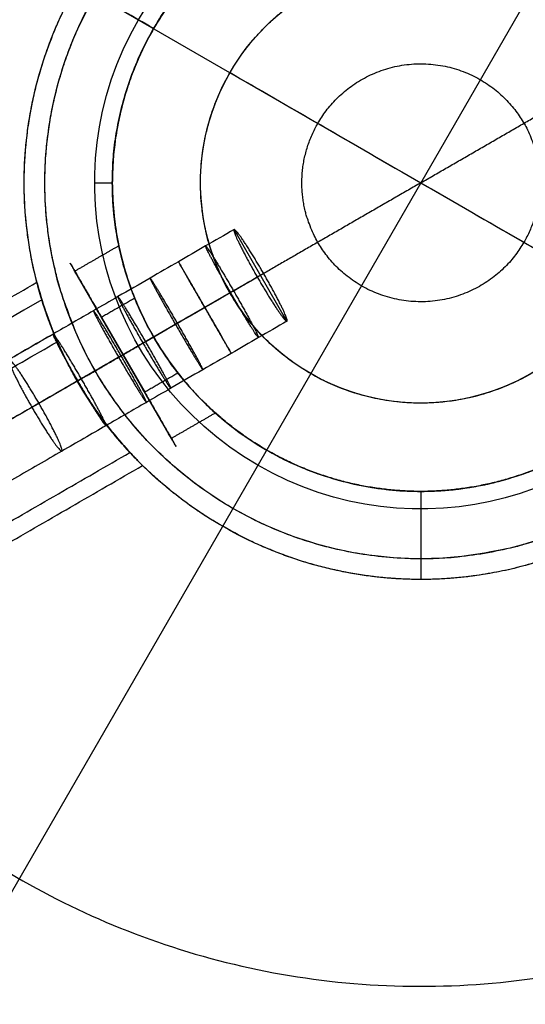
# Model space of a CAD drawing. Header units: millimetres. Extents: x -295 to 297, y -223 to 334.
# Tile 8 of 26: x -23 to 6, y -47 to 9. Entities that reach past the tile are written whole.
import ezdxf

# ---------------------------------------------------------------- set-up
doc = ezdxf.new("R2010")
doc.units = ezdxf.units.MM
doc.layers.add('Default', color=7, linetype='Continuous', true_color=0x000000)

msp = doc.modelspace()

# ---------------------------------------------------------------- linework, layer by layer
at = {"layer": 'Default'}
for p, q in [((68.75, 119.078), (-68.75, -119.078)), ((-119.078, 68.75), (119.078, -68.75)), ((-18.498, 0.003, -217.497), (-17.5, 0.003, -217.497)), ((-7.593, -7.848, -187.5), (-10.593, -2.652, -187.5)), ((-14.149, -14.498, -189.952), (-19.626, -5.013, -185.048)), ((-8.914, -5.146, -190.493), (-9.273, -5.354, -184.507)), ((-10.824, -6.247, -252.497), (-16.02, -9.247, -252.497)), ((-18.113, -7.632, -192.976), (-15.662, -11.879, -182.024)), ((0.002, -17.5, -217.497), (0.002, -18.497, -217.497))]:
    msp.add_line(p, q, dxfattribs=at)
at = {"layer": 'Default', "extrusion": (-2.12988e-14, 1.22968e-14, -1)}
msp.add_arc((0, 0, 25), 135.5, 30, 210, dxfattribs=at)
at = {"layer": 'Default', "extrusion": (-2.1879e-14, 1.26319e-14, -1)}
msp.add_arc((0, 0, 25), 126, 30, 210, dxfattribs=at)
at = {"layer": 'Default', "extrusion": (0, 0, -1)}
for centre, radius, start, end in [((0, 0, 26), 125, 30, 210), ((0, 0, 27), 125, 30, 210), ((0, 0, 29.954), 122.521, 30, 210), ((0, 0, 27), 125, 210, 30), ((0, 0, 26), 125, 210, 30), ((0, 0, 29.954), 122.521, 210, 30), ((-0.002, 0.003, 252.497), 18.5, 30, 210), ((-0.002, 0.003, 217.497), 18.5, 30, 210), ((-0.002, 0.003, 262.497), 12.5, 30, 210), ((-0.002, 0.003, 252.497), 12.5, 30, 210), ((-0.002, 0.003, 217.497), 18.5, 210, 30), ((-0.002, 0.003, 252.497), 18.5, 210, 30), ((-0.002, 0.003, 262.497), 12.5, 210, 30)]:
    msp.add_arc(centre, radius, start, end, dxfattribs=at)
at = {"layer": 'Default'}
for start, end in [(330, 150), (150, 330)]:
    msp.add_arc((0, 0, -30.987), 116.662, start, end, dxfattribs=at)
at = {"layer": 'Default', "extrusion": (2.12988e-14, -1.22968e-14, -1)}
msp.add_arc((0, 0, 25), 135.5, 210, 30, dxfattribs=at)
at = {"layer": 'Default', "extrusion": (2.1879e-14, -1.26319e-14, -1)}
msp.add_arc((0, 0, 25), 126, 210, 30, dxfattribs=at)
at = {"layer": 'Default', "extrusion": (-0.5, -0.866025, -1.17961e-15)}
msp.add_arc((-137.5, -149.164), 120, 360, 80, dxfattribs=at)
at = {"layer": 'Default', "extrusion": (-0.5, -0.866025, 5.42839e-15)}
msp.add_arc((0, -244.966, -0.003), 21.531, 234.5107, 270, dxfattribs=at)
at = {"layer": 'Default', "extrusion": (-0.5, -0.866025, 6.10623e-16)}
msp.add_arc((0, -244.966, -0.003), 21.531, 270, 305.4893, dxfattribs=at)
at = {"layer": 'Default'}
for points, weights, knots in [([(119.078, -68.75), (50.328, -187.828), (-68.75, -119.078), (-187.828, -50.328), (-119.078, 68.75), (-50.328, 187.828), (68.75, 119.078), (187.828, 50.328), (119.078, -68.75)], [1, 0.707106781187, 1, 0.707106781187, 1, 0.707106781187, 1, 0.707106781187, 1], [0, 0, 0, 215.984495, 215.984495, 431.96899, 431.96899, 647.953485, 647.953485, 863.93798, 863.93798, 863.93798]), ([(119.078, -68.75, -11.5), (50.328, -187.828, -11.5), (-68.75, -119.078, -11.5), (-187.828, -50.328, -11.5), (-119.078, 68.75, -11.5), (-50.328, 187.828, -11.5), (68.75, 119.078, -11.5), (187.828, 50.328, -11.5), (119.078, -68.75, -11.5)], [1, 0.707106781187, 1, 0.707106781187, 1, 0.707106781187, 1, 0.707106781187, 1], [0, 0, 0, 215.984495, 215.984495, 431.96899, 431.96899, 647.953485, 647.953485, 863.93798, 863.93798, 863.93798]), ([(-119.078, 68.75, -23), (-50.328, 187.828, -23), (68.75, 119.078, -23), (187.828, 50.328, -23), (119.078, -68.75, -23)], [1, 0.707106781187, 1, 0.707106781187, 1], [431.96899, 431.96899, 431.96899, 647.953485, 647.953485, 863.93798, 863.93798, 863.93798]), ([(-118.571, 68.457, -24.414), (0, 273.828, -24.414), (118.571, 68.457, -24.414), (158.095, 0, -24.414), (118.571, -68.457, -24.414)], [0.839399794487, 0.419699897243, 0.839399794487, 0.62954988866, 0.629549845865], [0, 0, 0, 0.6472492, 0.6472492, 0.9708737, 0.9708737, 0.9708737]), ([(-108.507, 62.646, -25.293), (0, 250.586, -25.293), (108.507, 62.646, -25.293), (144.676, 0, -25.293), (108.507, -62.646, -25.293)], [0.839399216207, 0.419699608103, 0.839399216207, 0.62954945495, 0.629549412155], [0, 0, 0, 0.6472492, 0.6472492, 0.9708737, 0.9708737, 0.9708737]), ([(108.253, -62.5, -26.5), (216.506, 125, -26.5), (0, 125, -26.5), (-72.169, 125, -26.5), (-108.253, 62.5, -26.5)], [1, 0.5, 1, 0.750000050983, 0.75], [0, 0, 0, 0.6472492, 0.6472492, 0.9708737, 0.9708737, 0.9708737]), ([(-107.645, 62.149, -28.928), (0, 248.596, -28.928), (107.645, 62.149, -28.928), (143.527, 0, -28.928), (107.645, -62.149, -28.928)], [0.871572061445, 0.435786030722, 0.871572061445, 0.653679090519, 0.653679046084], [0, 0, 0, 0.6472492, 0.6472492, 0.9708737, 0.9708737, 0.9708737]), ([(-103.569, 59.796, -30.471), (-69.046, 119.592, -30.471), (0, 119.592, -30.471), (207.139, 119.592, -30.471), (103.569, -59.796, -30.471)], [0.75, 0.75, 1, 0.5, 1], [0.0291262, 0.0291262, 0.0291262, 0.3527508, 0.3527508, 1, 1, 1]), ([(119.078, -68.75, -23), (50.328, -187.828, -23), (-68.75, -119.078, -23), (-187.828, -50.328, -23), (-119.078, 68.75, -23)], [1, 0.707106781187, 1, 0.707106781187, 1], [0, 0, 0, 215.984495, 215.984495, 431.96899, 431.96899, 431.96899]), ([(118.571, -68.457, -24.414), (79.047, -136.914, -24.414), (0, -136.914, -24.414), (-237.142, -136.914, -24.414), (-118.571, 68.457, -24.414)], [0.629549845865, 0.629549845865, 0.839399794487, 0.419699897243, 0.839399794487], [0.0291262, 0.0291262, 0.0291262, 0.3527508, 0.3527508, 1, 1, 1]), ([(108.507, -62.646, -25.293), (72.338, -125.293, -25.293), (0, -125.293, -25.293), (-217.014, -125.293, -25.293), (-108.507, 62.646, -25.293)], [0.629549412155, 0.629549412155, 0.839399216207, 0.419699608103, 0.839399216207], [0.0291262, 0.0291262, 0.0291262, 0.3527508, 0.3527508, 1, 1, 1]), ([(-108.253, 62.5, -26.5), (-144.338, 0, -26.5), (-108.253, -62.5, -26.5), (0, -250, -26.5), (108.253, -62.5, -26.5)], [0.75, 0.750000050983, 1, 0.5, 1], [0.0291263, 0.0291263, 0.0291263, 0.3527508, 0.3527508, 1, 1, 1]), ([(107.645, -62.149, -28.928), (71.764, -124.298, -28.928), (0, -124.298, -28.928), (-215.291, -124.298, -28.928), (-107.645, 62.149, -28.928)], [0.653679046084, 0.653679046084, 0.871572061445, 0.435786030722, 0.871572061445], [0.0291262, 0.0291262, 0.0291262, 0.3527508, 0.3527508, 1, 1, 1]), ([(103.569, -59.796, -30.471), (0, -239.183, -30.471), (-103.569, -59.796, -30.471), (-138.092, 0, -30.471), (-103.569, 59.796, -30.471)], [1, 0.5, 1, 0.75, 0.75], [0, 0, 0, 0.6472492, 0.6472492, 0.9708738, 0.9708738, 0.9708738]), ([(39.469, -22.787, -72.03), (78.938, 45.575, -72.03), (0, 45.575, -72.03), (-26.313, 45.575, -72.03), (-39.469, 22.787, -72.03)], [0.871572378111, 0.435786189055, 0.871572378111, 0.653679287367, 0.653679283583], [0, 0, 0, 0.6472492, 0.6472492, 0.9708738, 0.9708738, 0.9708738]), ([(-39.469, 22.787, -72.03), (-52.625, 0, -72.03), (-39.469, -22.787, -72.03), (0, -91.149, -72.03), (39.469, -22.787, -72.03)], [0.653679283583, 0.653679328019, 0.871572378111, 0.435786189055, 0.871572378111], [0.0291263, 0.0291263, 0.0291263, 0.3527508, 0.3527508, 1, 1, 1]), ([(-18.469, 10.667, -218.668), (-12.312, 21.331, -218.668), (0.002, 21.331, -218.668), (36.943, 21.331, -218.668), (18.472, -10.662, -218.668)], [0.62627977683, 0.626279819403, 0.835039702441, 0.41751985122, 0.835039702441], [0.0291263, 0.0291263, 0.0291263, 0.3527508, 0.3527508, 1, 1, 1]), ([(-18.469, 10.667, -251.325), (0.002, 42.66, -251.325), (18.472, 10.667, -251.325), (24.629, 0.003, -251.325), (18.472, -10.662, -251.325)], [0.835039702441, 0.41751985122, 0.835039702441, 0.626279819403, 0.62627977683], [0, 0, 0, 0.6472492, 0.6472492, 0.9708737, 0.9708737, 0.9708737]), ([(-17.5, 0, -217.497), (-17.5, 17.5, -217.497), (0, 17.5, -217.497), (17.5, 17.5, -217.497), (17.5, 0, -217.497), (17.5, -17.5, -217.497), (0, -17.5, -217.497), (-17.5, -17.5, -217.497), (-17.5, 0, -217.497)], [1, 0.707106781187, 1, 0.707106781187, 1, 0.707106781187, 1, 0.707106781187, 1], [0, 0, 0, 27.488936, 27.488936, 54.977873, 54.977873, 82.466809, 82.466809, 109.955746, 109.955746, 109.955746]), ([(15.155, -8.75, -149.164), (17.5, -4.689, -149.164), (17.5, 0, -149.164), (17.5, 17.5, -149.164), (0, 17.5, -149.164), (-10.104, 17.5, -149.164), (-15.155, 8.75, -149.164)], [0.868347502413, 0.900099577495, 1, 0.707106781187, 1, 0.807007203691, 0.868347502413], [-64.353837, -64.353837, -64.353837, -54.977873, -54.977873, -27.488936, -27.488936, -9.375964, -9.375964, -9.375964]), ([(4.31, 16.961, -183.331), (17.5, 13.609, -183.331), (17.5, 0, -183.331), (17.5, -2.414, -183.331), (16.846, -4.739, -183.331)], [0.918057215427, 0.756360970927, 1, 0.945940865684, 0.911837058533], [32.111595, 32.111595, 32.111595, 54.977873, 54.977873, 60.05149, 60.05149, 60.05149]), ([(-10.824, 6.253, -257.497), (-7.215, 12.503, -257.497), (0.002, 12.503, -257.497), (21.652, 12.503, -257.497), (10.827, -6.247, -257.497)], [0.75, 0.750000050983, 1, 0.5, 1], [0.0291263, 0.0291263, 0.0291263, 0.3527508, 0.3527508, 1, 1, 1]), ([(18.472, -10.662, -251.325), (12.316, -21.326, -251.325), (0.002, -21.326, -251.325), (-36.94, -21.326, -251.325), (-18.469, 10.667, -251.325)], [0.62627977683, 0.62627977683, 0.835039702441, 0.41751985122, 0.835039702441], [0.0291262, 0.0291262, 0.0291262, 0.3527508, 0.3527508, 1, 1, 1]), ([(18.472, -10.662, -218.668), (0.002, -42.654, -218.668), (-18.469, -10.662, -218.668), (-24.626, 0.003, -218.668), (-18.469, 10.667, -218.668)], [0.835039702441, 0.41751985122, 0.835039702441, 0.62627977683, 0.62627977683], [0, 0, 0, 0.6472492, 0.6472492, 0.9708738, 0.9708738, 0.9708738]), ([(-3.158, -22.274, -221.497), (-7.474, -21.662, -221.497), (-11.248, -19.483, -221.497), (-28.165, -9.716, -221.497), (-20.871, 8.405, -221.497)], [0.889115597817, 0.925719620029, 1, 0.735506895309, 0.9487073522], [97.065467, 97.065467, 97.065467, 106.028752, 106.028752, 137.944677, 137.944677, 137.944677]), ([(-3.158, -22.274, -248.497), (-7.474, -21.662, -248.497), (-11.248, -19.483, -248.497), (-28.165, -9.716, -248.497), (-20.871, 8.405, -248.497)], [0.889115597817, 0.925719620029, 1, 0.735506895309, 0.9487073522], [97.065467, 97.065467, 97.065467, 106.028752, 106.028752, 137.944677, 137.944677, 137.944677]), ([(-5.843, 3.377, -265.412), (0.002, 13.501, -265.412), (5.847, 3.377, -265.412), (7.795, 0.003, -265.412), (5.847, -3.372, -265.412)], [0.974729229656, 0.487364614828, 0.974729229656, 0.731046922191, 0.731046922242], [0, 0, 0, 0.6472492, 0.6472492, 0.9708738, 0.9708738, 0.9708738]), ([(10.827, -6.247, -252.497), (4.577, -17.073, -252.497), (-6.248, -10.823, -252.497), (-17.074, -4.573, -252.497), (-10.824, 6.253, -252.497)], [1, 0.707106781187, 1, 0.707106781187, 1], [3.141593, 3.141593, 3.141593, 4.712389, 4.712389, 6.283185, 6.283185, 6.283185]), ([(10.827, -6.247, -257.497), (0.002, -24.997, -257.497), (-10.824, -6.247, -257.497), (-14.432, 0.003, -257.497), (-10.824, 6.253, -257.497)], [1, 0.5, 1, 0.750000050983, 0.75], [0, 0, 0, 0.6472492, 0.6472492, 0.9708737, 0.9708737, 0.9708737]), ([(5.847, -3.372, -265.412), (0.002, -13.496, -265.412), (-5.843, -3.372, -265.412), (-7.792, 0.003, -265.412), (-5.843, 3.377, -265.412)], [0.974729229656, 0.487364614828, 0.974729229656, 0.731046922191, 0.731046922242], [0, 0, 0, 0.6472492, 0.6472492, 0.9708738, 0.9708738, 0.9708738]), ([(-17.5, 0, -149.164), (-17.5, -17.5, -149.164), (0, -17.5, -149.164), (10.104, -17.5, -149.164), (15.155, -8.75, -149.164)], [1, 0.707106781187, 1, 0.807007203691, 0.868347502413], [-109.955746, -109.955746, -109.955746, -82.466809, -82.466809, -64.353837, -64.353837, -64.353837]), ([(-9.273, -5.354, -184.507), (-10.773, -2.756, -184.507), (-10.593, -2.652, -187.5), (-10.414, -2.548, -190.493), (-8.914, -5.146, -190.493), (-7.414, -7.744, -190.493), (-7.593, -7.848, -187.5), (-7.773, -7.952, -184.507), (-9.273, -5.354, -184.507)], [1, 0.707106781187, 1, 0.707106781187, 1, 0.707106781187, 1, 0.707106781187, 1], [-18.849556, -18.849556, -18.849556, -14.137167, -14.137167, -9.424778, -9.424778, -4.712389, -4.712389, 0, 0, 0]), ([(-10.788, -6.228, -184.596), (-9.288, -8.826, -184.596), (-9.205, -8.779, -187.594), (-9.123, -8.731, -190.593), (-10.623, -6.133, -190.593), (-12.123, -3.535, -190.593), (-12.205, -3.583, -187.594), (-12.288, -3.63, -184.596), (-10.788, -6.228, -184.596)], [1, 0.707106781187, 1, 0.707106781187, 1, 0.707106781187, 1, 0.707106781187, 1], [0, 0, 0, 4.712389, 4.712389, 9.424778, 9.424778, 14.137167, 14.137167, 18.849556, 18.849556, 18.849556]), ([(-15.662, -11.879, -182.024), (-18.4, -7.136, -179.572), (-19.626, -5.013, -185.048), (-20.852, -2.889, -190.524), (-18.113, -7.632, -192.976), (-15.375, -12.374, -195.428), (-14.149, -14.498, -189.952), (-12.923, -16.621, -184.476), (-15.662, -11.879, -182.024)], [1, 0.707106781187, 1, 0.707106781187, 1, 0.707106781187, 1, 0.707106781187, 1], [0, 0, 0, 9.424778, 9.424778, 18.849556, 18.849556, 28.274334, 28.274334, 37.699112, 37.699112, 37.699112]), ([(-12.249, -7.072, -184.62), (-10.749, -9.67, -184.62), (-10.753, -9.672, -187.62), (-10.756, -9.674, -190.62), (-12.256, -7.076, -190.62), (-13.756, -4.478, -190.62), (-13.753, -4.476, -187.62), (-13.749, -4.474, -184.62), (-12.249, -7.072, -184.62)], [1, 0.707106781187, 1, 0.707106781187, 1, 0.707106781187, 1, 0.707106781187, 1], [0, 0, 0, 4.712389, 4.712389, 9.424778, 9.424778, 14.137167, 14.137167, 18.849556, 18.849556, 18.849556]), ([(-13.802, -7.968, -184.597), (-12.302, -10.566, -184.597), (-12.359, -10.599, -187.596), (-12.416, -10.632, -190.596), (-13.916, -8.034, -190.596), (-15.416, -5.436, -190.596), (-15.359, -5.403, -187.596), (-15.302, -5.37, -184.597), (-13.802, -7.968, -184.597)], [1, 0.707106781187, 1, 0.707106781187, 1, 0.707106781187, 1, 0.707106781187, 1], [0, 0, 0, 4.712389, 4.712389, 9.424778, 9.424778, 14.137167, 14.137167, 18.849556, 18.849556, 18.849556]), ([(-15.608, -9.011, -184.541), (-14.108, -11.609, -184.541), (-14.183, -11.653, -187.54), (-14.258, -11.696, -190.539), (-15.758, -9.098, -190.539), (-17.258, -6.5, -190.539), (-17.183, -6.456, -187.54), (-17.108, -6.413, -184.541), (-15.608, -9.011, -184.541)], [1, 0.707106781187, 1, 0.707106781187, 1, 0.707106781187, 1, 0.707106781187, 1], [0, 0, 0, 4.712389, 4.712389, 9.424778, 9.424778, 14.137167, 14.137167, 18.849556, 18.849556, 18.849556]), ([(-16.998, -9.814, -184.496), (-15.498, -12.412, -184.496), (-15.569, -12.453, -187.494), (-15.64, -12.494, -190.493), (-17.14, -9.896, -190.493), (-18.64, -7.298, -190.493), (-18.569, -7.257, -187.494), (-18.498, -7.216, -184.496), (-16.998, -9.814, -184.496)], [1, 0.707106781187, 1, 0.707106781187, 1, 0.707106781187, 1, 0.707106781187, 1], [0, 0, 0, 4.712389, 4.712389, 9.424778, 9.424778, 14.137167, 14.137167, 18.849556, 18.849556, 18.849556]), ([(-19.254, -11.116, -184.412), (-17.754, -13.714, -184.412), (-17.86, -13.776, -187.409), (-17.967, -13.837, -190.406), (-19.467, -11.239, -190.406), (-20.967, -8.641, -190.406), (-20.86, -8.58, -187.409), (-20.754, -8.518, -184.412), (-19.254, -11.116, -184.412)], [1, 0.707106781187, 1, 0.707106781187, 1, 0.707106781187, 1, 0.707106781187, 1], [0, 0, 0, 4.712389, 4.712389, 9.424778, 9.424778, 14.137167, 14.137167, 18.849556, 18.849556, 18.849556]), ([(-21.662, -12.506, -184.251), (-20.162, -15.105, -184.251), (-20.361, -15.219, -187.243), (-20.56, -15.334, -190.234), (-22.06, -12.736, -190.234), (-23.56, -10.138, -190.234), (-23.361, -10.023, -187.243), (-23.162, -9.908, -184.251), (-21.662, -12.506, -184.251)], [1, 0.707106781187, 1, 0.707106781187, 1, 0.707106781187, 1, 0.707106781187, 1], [0, 0, 0, 4.712389, 4.712389, 9.424778, 9.424778, 14.137167, 14.137167, 18.849556, 18.849556, 18.849556]), ([(12.534, -12.213, -183.331), (7.382, -17.5, -183.331), (0, -17.5, -183.331), (-7.376, -17.5, -183.331), (-12.527, -12.22, -183.331)], [0.853589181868, 0.851263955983, 1, 0.851360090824, 0.853586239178], [68.50747, 68.50747, 68.50747, 82.466809, 82.466809, 96.417125, 96.417125, 96.417125]), ([(15.779, -16.038, -234.997), (3.576, -28.042, -234.997), (-11.248, -19.483, -234.997), (-13.735, -18.048, -234.997), (-15.781, -16.034, -234.997)], [0.912826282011, 0.760385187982, 1, 0.949803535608, 0.916812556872], [77.114848, 77.114848, 77.114848, 106.028752, 106.028752, 112.085872, 112.085872, 112.085872])]:
    msp.add_rational_spline(points, weights, degree=2, knots=knots, dxfattribs=at)
for points, weights in [([(-17.5, 0, -183.331), (-17.5, 13.602, -183.331), (-4.319, 16.959, -183.331)], [1, 0.756464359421, 0.917920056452]), ([(-21.779, -5.641, -234.997), (-24.089, 3.276, -234.997), (-19.484, 11.253, -234.997)], [0.853568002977, 0.855016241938, 1]), ([(-20.871, 8.405, -221.497), (-20.278, 9.878, -221.497), (-19.484, 11.253, -221.497)], [0.9487073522, 0.971599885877, 1]), ([(-20.871, 8.405, -248.497), (-20.278, 9.878, -248.497), (-19.484, 11.253, -248.497)], [0.9487073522, 0.971599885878, 1]), ([(-15.155, 8.75, -149.164), (-17.5, 4.689, -149.164), (-17.5, 0, -149.164)], [0.868347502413, 0.900099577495, 1]), ([(0.002, 0.003, -266.497), (5.968, 3.448, -266.497), (10.827, 6.253, -262.497)], [1, 0.950999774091, 0.997011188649]), ([(-16.844, -4.748, -183.331), (-17.5, -2.419, -183.331), (-17.5, 0, -183.331)], [0.911707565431, 0.945838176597, 1]), ([(0.002, 0.003, -266.497), (-5.965, -3.442, -266.497), (-10.824, -6.247, -262.497)], [1, 0.950999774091, 0.997011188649]), ([(-16.499, -15.294, -234.997), (-19.985, -11.533, -234.997), (-21.498, -6.633, -234.997)], [0.905951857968, 0.857526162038, 0.853854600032]), ([(-15.155, -8.75, -149.164), (-15.155, -8.75, -48.472), (-101.032, -58.331, -30.987)], [0.987033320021, 0.756111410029, 0.987033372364]), ([(-19.484, -11.247, -221.497), (-19.484, -11.247, -217.497), (-16.02, -9.247, -217.497)], [0.978305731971, 0.691772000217, 0.978309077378]), ([(19.487, -11.247, -221.497), (14.009, -20.736, -221.497), (3.161, -22.274, -221.497)], [1, 0.832155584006, 0.856679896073]), ([(19.487, -11.247, -248.497), (14.009, -20.736, -248.497), (3.161, -22.274, -248.497)], [1, 0.832155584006, 0.856679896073]), ([(0.002, -18.497, -252.497), (0.002, -22.497, -252.497), (0.002, -22.497, -248.497)], [0.978309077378, 0.691772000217, 0.978305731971]), ([(3.161, -22.274, -221.497), (0.002, -22.723, -221.497), (-3.158, -22.274, -221.497)], [0.856679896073, 0.864097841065, 0.889115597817]), ([(3.161, -22.274, -248.497), (0.002, -22.723, -248.497), (-3.158, -22.274, -248.497)], [0.856679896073, 0.864097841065, 0.889115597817])]:
    msp.add_rational_spline(points, weights, degree=2, dxfattribs=at)
for points, degree in [([(-10.824, 6.253, -252.497), (-10.824, 6.253, -257.497), (-10.824, 6.253, -262.497)], 2), ([(-17.5, 0, -149.164), (-17.5, 0, -183.331), (-17.5, 0, -217.497)], 2), ([(-17.131, -3.573, -185.048), (-18.378, -4.293, -185.048), (-19.626, -5.013, -185.048)], 2), ([(-54.49, -24.526, -235), (-38.134, -15.083, -235), (-21.779, -5.641, -235)], 2), ([(-21.498, -6.633, -235), (-32.328, -12.886, -235), (-43.159, -19.139, -235), (-53.99, -25.392, -235)], 3), ([(-16.23, -6.545, -192.976), (-17.172, -7.088, -192.976), (-18.113, -7.632, -192.976)], 2), ([(-10.824, -6.247, -252.497), (-10.824, -6.247, -257.497), (-10.824, -6.247, -262.497)], 2), ([(-52.99, -27.124, -229.804), (-36.9, -17.835, -229.804), (-20.811, -8.546, -229.804)], 2), ([(-52.99, -27.124, -240.196), (-36.9, -17.835, -240.196), (-20.811, -8.546, -240.196)], 2), ([(-52.74, -27.557, -230.67), (-36.677, -18.283, -230.67), (-20.615, -9.01, -230.67)], 2), ([(-52.74, -27.557, -239.33), (-36.677, -18.283, -239.33), (-20.615, -9.01, -239.33)], 2), ([(-13.777, -10.791, -182.024), (-14.719, -11.335, -182.024), (-15.662, -11.879, -182.024)], 2), ([(-11.653, -13.056, -189.952), (-12.901, -13.777, -189.952), (-14.149, -14.498, -189.952)], 2), ([(-48.99, -34.052, -235), (-32.744, -24.673, -235), (-16.499, -15.294, -235)], 2), ([(-48.49, -34.918, -235), (-32.135, -25.476, -235), (-15.781, -16.034, -235)], 2), ([(0, -17.5, -149.164), (0, -17.5, -183.331), (0, -17.5, -217.497)], 2), ([(-11.248, -19.483, -221.497), (-11.248, -19.483, -234.997), (-11.248, -19.483, -248.497)], 2)]:
    msp.add_open_spline(points, degree=degree, dxfattribs=at)
for points, knots in [([(-10.593, -2.652, -187.5), (-11.13, -2.962, -187.543), (-12.183, -3.57, -187.605), (-13.772, -4.487, -187.629), (-15.432, -5.445, -187.599), (-17.037, -6.372, -187.545), (-18.871, -7.431, -187.484), (-20.931, -8.621, -187.418), (-23.425, -10.06, -187.259), (-26.108, -11.61, -186.949), (-28.972, -13.263, -186.415), (-31.982, -15.001, -185.579), (-35.087, -16.793, -184.361), (-38.219, -18.602, -182.687), (-41.323, -20.394, -180.481), (-44.143, -22.022, -177.853), (-46.699, -23.497, -174.823), (-49.035, -24.846, -171.502), (-51.278, -26.141, -167.785), (-53.413, -27.374, -163.77), (-55.476, -28.565, -159.457), (-57.493, -29.729, -154.835), (-59.466, -30.869, -149.94), (-62.036, -32.352, -143.138), (-65.08, -34.11, -134.415), (-68.551, -36.114, -123.903), (-71.388, -37.752, -115.25), (-73.656, -39.061, -108.567), (-75.328, -40.026, -103.827), (-76.998, -40.991, -99.34), (-78.865, -42.069, -94.672), (-80.88, -43.232, -90.168), (-83.102, -44.515, -85.887), (-85.266, -45.764, -82.293), (-87.506, -47.057, -79.128), (-89.818, -48.393, -76.377), (-92.217, -49.777, -74.001), (-94.71, -51.217, -71.963), (-96.871, -52.464, -70.517), (-98.637, -53.484, -69.499), (-100.39, -54.496, -68.585), (-102.61, -55.778, -67.581), (-105.328, -57.347, -66.581), (-108.113, -58.955, -65.801), (-111.924, -61.155, -65.081), (-115.818, -63.403, -64.915), (-119.699, -65.644, -65.416), (-122.586, -67.311, -66.152), (-124.947, -68.674, -67.081), (-126.845, -69.77, -68.048), (-128.847, -70.926, -69.244), (-131.335, -72.362, -71.07), (-134.19, -74.011, -73.625), (-136.909, -75.58, -76.455), (-140.259, -77.515, -80.392), (-143.878, -79.604, -85.305), (-146.934, -81.368, -90.068), (-148.744, -82.413, -93.129), (-149.782, -83.013, -94.953), (-150.704, -83.545, -96.65), (-151.664, -84.099, -98.571), (-152.523, -84.595, -100.44), (-153.07, -84.911, -101.692), (-153.349, -85.072, -102.335)], [0, 0, 0, 0, 1.86394, 3.650831, 5.505783, 7.612479, 9.213942, 11.86133, 14.753654, 17.864009, 21.199623, 24.795847, 28.577625, 32.547885, 36.731893, 41.178825, 45.073749, 49.407019, 54.000119, 58.662281, 63.533559, 68.778613, 74.188576, 79.727862, 91.041535, 102.400831, 113.475034, 118.801279, 123.932327, 128.828485, 133.45188, 139.354655, 144.03316, 148.415773, 152.477678, 156.285567, 159.907336, 163.409999, 166.857213, 168.551139, 170.245065, 173.523094, 176.801124, 180.122639, 183.444153, 190.168123, 193.56736, 196.949218, 200.399006, 202.191778, 204.133672, 208.203635, 212.38938, 216.636716, 220.876433, 228.940169, 235.970564, 238.651689, 240.058373, 242.518144, 244.660507, 246.710411, 248.867273, 248.867273, 248.867273, 248.867273]), ([(-13.777, -10.791, -182.024), (-14.223, -10.221, -181.703), (-14.664, -9.583, -181.525), (-15.47, -8.22, -181.48), (-15.82, -7.518, -181.614), (-16.109, -6.837, -181.894), (-16.401, -6.15, -182.177), (-16.623, -5.501, -182.601), (-16.871, -4.657, -183.41), (-16.94, -4.399, -183.706), (-17.052, -3.939, -184.346), (-17.097, -3.739, -184.688), (-17.131, -3.573, -185.048), (-17.2, -3.242, -185.764), (-17.231, -3.055, -186.537), (-17.24, -3.007, -188.121), (-17.217, -3.149, -188.904), (-17.159, -3.439, -189.639), (-17.1, -3.731, -190.378), (-17.006, -4.166, -191.051), (-16.782, -4.97, -191.906), (-16.693, -5.262, -192.164), (-16.486, -5.881, -192.619), (-16.366, -6.207, -192.815), (-16.23, -6.545, -192.976), (-15.96, -7.215, -193.297), (-15.627, -7.917, -193.475), (-14.849, -9.295, -193.52), (-14.416, -9.949, -193.386), (-13.97, -10.54, -193.106), (-13.52, -11.136, -192.823), (-13.069, -11.653, -192.399), (-12.462, -12.289, -191.59), (-12.273, -12.478, -191.294), (-11.931, -12.805, -190.654), (-11.779, -12.943, -190.312), (-11.653, -13.056, -189.952), (-11.401, -13.281, -189.236), (-11.253, -13.402, -188.463), (-11.217, -13.433, -186.879), (-11.328, -13.342, -186.096), (-11.55, -13.147, -185.361), (-11.774, -12.95, -184.622), (-12.104, -12.651, -183.949), (-12.689, -12.055, -183.094), (-12.897, -11.833, -182.836), (-13.33, -11.344, -182.381), (-13.553, -11.077, -182.185), (-13.777, -10.791, -182.024)], [0, 0, 0, 0, 2.37885, 2.37885, 4.758461, 4.758461, 4.758461, 7.156288, 7.156288, 8.352799, 8.352799, 9.549558, 9.549558, 9.549558, 11.929054, 11.929054, 14.309644, 14.309644, 14.309644, 16.707056, 16.707056, 17.903837, 17.903837, 19.100926, 19.100926, 19.100926, 21.479774, 21.479774, 23.859367, 23.859367, 23.859367, 26.257335, 26.257335, 27.453922, 27.453922, 28.650758, 28.650758, 28.650758, 31.030285, 31.030285, 33.410907, 33.410907, 33.410907, 35.808462, 35.808462, 37.005316, 37.005316, 38.202477, 38.202477, 38.202477, 38.202477]), ([(-9.273, -5.354, -184.507), (-9.779, -5.646, -184.548), (-10.765, -6.215, -184.606), (-12.261, -7.079, -184.628), (-13.866, -8.005, -184.6), (-15.457, -8.924, -184.546), (-17.307, -9.992, -184.485), (-19.331, -11.161, -184.42), (-21.729, -12.545, -184.267), (-24.275, -14.015, -183.972), (-26.964, -15.567, -183.47), (-29.761, -17.183, -182.693), (-32.623, -18.835, -181.569), (-35.488, -20.489, -180.037), (-38.318, -22.123, -178.025), (-40.886, -23.606, -175.633), (-43.245, -24.968, -172.839), (-45.452, -26.242, -169.705), (-47.599, -27.482, -166.147), (-49.665, -28.674, -162.265), (-51.676, -29.835, -158.061), (-53.653, -30.976, -153.53), (-55.596, -32.099, -148.71), (-58.136, -33.565, -141.987), (-61.159, -35.31, -133.327), (-64.62, -37.308, -122.845), (-67.461, -38.949, -114.178), (-69.742, -40.266, -107.457), (-71.429, -41.24, -102.673), (-73.123, -42.218, -98.123), (-75.027, -43.317, -93.361), (-77.105, -44.516, -88.715), (-79.415, -45.85, -84.265), (-81.686, -47.161, -80.492), (-84.059, -48.531, -77.135), (-86.533, -49.96, -74.192), (-89.115, -51.45, -71.633), (-91.806, -53.004, -69.435), (-94.132, -54.347, -67.878), (-96.022, -55.438, -66.788), (-97.892, -56.518, -65.814), (-100.238, -57.872, -64.753), (-103.124, -59.539, -63.69), (-106.093, -61.253, -62.858), (-110.177, -63.611, -62.087), (-114.388, -66.042, -61.905), (-118.621, -68.486, -62.45), (-121.787, -70.314, -63.256), (-124.382, -71.812, -64.278), (-126.469, -73.017, -65.341), (-128.663, -74.284, -66.652), (-131.34, -75.829, -68.62), (-134.365, -77.575, -71.328), (-137.211, -79.219, -74.292), (-140.69, -81.227, -78.381), (-144.416, -83.379, -83.441), (-147.548, -85.187, -88.322), (-149.4, -86.256, -91.455), (-150.468, -86.873, -93.331), (-151.428, -87.427, -95.098), (-152.438, -88.01, -97.12), (-153.335, -88.528, -99.07), (-153.891, -88.849, -100.343), (-154.172, -89.011, -100.99)], [0, 0, 0, 0, 1.86394, 3.650831, 5.505783, 7.612479, 9.213942, 11.86133, 14.753654, 17.864009, 21.199623, 24.795847, 28.577625, 32.547885, 36.731893, 41.178825, 45.073749, 49.407019, 54.000119, 58.662281, 63.533559, 68.778613, 74.188576, 79.727862, 91.041535, 102.400831, 113.475034, 118.801279, 123.932327, 128.828485, 133.45188, 139.354655, 144.03316, 148.415773, 152.477678, 156.285567, 159.907336, 163.409999, 166.857213, 168.551139, 170.245065, 173.523094, 176.801124, 180.122639, 183.444153, 190.168123, 193.56736, 196.949218, 200.399006, 202.191778, 204.133672, 208.203635, 212.38938, 216.636716, 220.876433, 228.940169, 235.970564, 238.651689, 240.058373, 242.518144, 244.660507, 246.710411, 248.867273, 248.867273, 248.867273, 248.867273]), ([(-8.914, -5.146, -190.493), (-9.481, -5.474, -190.538), (-10.601, -6.12, -190.604), (-12.283, -7.092, -190.629), (-13.997, -8.081, -190.598), (-15.617, -9.017, -190.543), (-17.435, -10.066, -190.483), (-19.532, -11.277, -190.416), (-22.122, -12.772, -190.252), (-24.941, -14.4, -189.926), (-27.98, -16.154, -189.36), (-31.202, -18.014, -188.466), (-34.551, -19.948, -187.153), (-37.95, -21.911, -185.337), (-41.328, -23.86, -182.937), (-44.399, -25.634, -180.073), (-47.152, -27.223, -176.807), (-49.617, -28.647, -173.3), (-51.957, -29.997, -169.422), (-54.161, -31.27, -165.276), (-56.277, -32.491, -160.853), (-58.333, -33.678, -156.139), (-60.336, -34.835, -151.17), (-62.936, -36.336, -144.289), (-66.002, -38.106, -135.502), (-69.482, -40.116, -124.961), (-72.315, -41.751, -116.321), (-74.57, -43.053, -109.677), (-76.226, -44.009, -104.982), (-77.873, -44.96, -100.557), (-79.703, -46.016, -95.983), (-81.655, -47.144, -91.62), (-83.79, -48.376, -87.509), (-85.847, -49.564, -84.094), (-87.953, -50.779, -81.12), (-90.104, -52.022, -78.561), (-92.318, -53.3, -76.369), (-94.614, -54.626, -74.492), (-96.61, -55.778, -73.156), (-98.252, -56.726, -72.21), (-99.889, -57.671, -71.356), (-101.982, -58.879, -70.409), (-104.531, -60.351, -69.472), (-107.132, -61.853, -68.743), (-110.67, -63.896, -68.076), (-114.248, -65.961, -67.926), (-117.776, -67.998, -68.382), (-120.386, -69.505, -69.047), (-122.513, -70.733, -69.885), (-124.222, -71.719, -70.755), (-126.032, -72.764, -71.836), (-128.33, -74.091, -73.521), (-131.016, -75.642, -75.923), (-133.607, -77.138, -78.619), (-136.828, -78.998, -82.404), (-140.34, -81.025, -87.17), (-143.321, -82.746, -91.814), (-145.087, -83.766, -94.803), (-146.096, -84.349, -96.575), (-146.98, -84.859, -98.202), (-147.889, -85.384, -100.022), (-148.712, -85.859, -101.81), (-149.25, -86.169, -103.041), (-149.527, -86.329, -103.68)], [0, 0, 0, 0, 1.86394, 3.650831, 5.505783, 7.612479, 9.213942, 11.86133, 14.753654, 17.864009, 21.199623, 24.795847, 28.577625, 32.547885, 36.731893, 41.178825, 45.073749, 49.407019, 54.000119, 58.662281, 63.533559, 68.778613, 74.188576, 79.727862, 91.041535, 102.400831, 113.475034, 118.801279, 123.932327, 128.828485, 133.45188, 139.354655, 144.03316, 148.415773, 152.477678, 156.285567, 159.907336, 163.409999, 166.857213, 168.551139, 170.245065, 173.523094, 176.801124, 180.122639, 183.444153, 190.168123, 193.56736, 196.949218, 200.399006, 202.191778, 204.133672, 208.203635, 212.38938, 216.636716, 220.876433, 228.940169, 235.970564, 238.651689, 240.058373, 242.518144, 244.660507, 246.710411, 248.867273, 248.867273, 248.867273, 248.867273]), ([(-21.779, -5.641, -235), (-21.779, -5.641, -234.509), (-21.764, -5.701, -234.02), (-21.732, -5.821, -233.543), (-21.679, -6.017, -232.758), (-21.583, -6.368, -232.025), (-21.357, -7.076, -231.064), (-21.269, -7.34, -230.77), (-21.062, -7.913, -230.239), (-20.944, -8.222, -230.004), (-20.811, -8.546, -229.804), (-20.638, -8.968, -229.543), (-20.44, -9.414, -229.341), (-19.994, -10.327, -229.069), (-19.749, -10.789, -229), (-19.223, -11.7, -229), (-18.945, -12.144, -229.069), (-18.378, -12.987, -229.341), (-18.091, -13.381, -229.543), (-17.812, -13.743, -229.804), (-17.533, -14.105, -230.066), (-17.264, -14.43, -230.385), (-16.771, -14.999, -231.123), (-16.55, -15.241, -231.539), (-16.18, -15.633, -232.444), (-16.033, -15.783, -232.931), (-15.832, -15.983, -233.948), (-15.781, -16.034, -234.472), (-15.781, -16.034, -235)], [0.625769, 0.625769, 0.625769, 0.625769, 2.107492, 2.107492, 2.107492, 4.543733, 4.543733, 5.758515, 5.758515, 6.973392, 6.973392, 6.973392, 8.552653, 8.552653, 10.132656, 10.132656, 11.712661, 11.712661, 13.291924, 13.291924, 13.291924, 14.874963, 14.874963, 16.457936, 16.457936, 18.042762, 18.042762, 19.628503, 19.628503, 19.628503, 19.628503]), ([(-15.781, -16.034, -235), (-15.781, -16.034, -235.528), (-15.832, -15.983, -236.052), (-16.033, -15.783, -237.069), (-16.18, -15.633, -237.556), (-16.55, -15.241, -238.461), (-16.771, -14.999, -238.877), (-17.264, -14.43, -239.615), (-17.533, -14.105, -239.934), (-17.812, -13.743, -240.196), (-18.091, -13.381, -240.457), (-18.378, -12.987, -240.659), (-18.945, -12.144, -240.931), (-19.223, -11.7, -241), (-19.749, -10.789, -241), (-19.994, -10.327, -240.931), (-20.44, -9.414, -240.659), (-20.638, -8.968, -240.457), (-20.811, -8.546, -240.196), (-20.944, -8.222, -239.996), (-21.062, -7.913, -239.761), (-21.269, -7.34, -239.23), (-21.357, -7.076, -238.936), (-21.583, -6.368, -237.975), (-21.679, -6.017, -237.242), (-21.732, -5.821, -236.457), (-21.764, -5.701, -235.98), (-21.779, -5.641, -235.491), (-21.779, -5.641, -235)], [0, 0, 0, 0, 1.585741, 1.585741, 3.170566, 3.170566, 4.75354, 4.75354, 6.336578, 6.336578, 6.336578, 7.915842, 7.915842, 9.495847, 9.495847, 11.07585, 11.07585, 12.655111, 12.655111, 12.655111, 13.869987, 13.869987, 15.08477, 15.08477, 17.521011, 17.521011, 17.521011, 19.002733, 19.002733, 19.002733, 19.002733]), ([(-21.498, -6.633, -235), (-21.498, -6.633, -234.561), (-21.48, -6.69, -234.125), (-21.41, -6.912, -233.278), (-21.357, -7.076, -232.873), (-21.213, -7.498, -232.117), (-21.122, -7.753, -231.77), (-20.898, -8.336, -231.155), (-20.767, -8.661, -230.888), (-20.615, -9.01, -230.67), (-20.462, -9.358, -230.452), (-20.29, -9.727, -230.283), (-19.909, -10.485, -230.057), (-19.702, -10.869, -230), (-19.264, -11.629, -230), (-19.034, -12, -230.059), (-18.569, -12.708, -230.287), (-18.335, -13.042, -230.456), (-17.659, -13.96, -231.114), (-17.25, -14.449, -231.743), (-16.811, -14.952, -232.877), (-16.696, -15.079, -233.282), (-16.539, -15.251, -234.126), (-16.499, -15.294, -234.562), (-16.499, -15.294, -235)], [0, 0, 0, 0, 1.318726, 1.318726, 2.636946, 2.636946, 3.954097, 3.954097, 5.271274, 5.271274, 5.271274, 6.59062, 6.59062, 7.910405, 7.910405, 9.230186, 9.230186, 10.549527, 10.549527, 13.190869, 13.190869, 14.508045, 14.508045, 15.825722, 15.825722, 15.825722, 15.825722]), ([(-16.499, -15.294, -235), (-16.499, -15.294, -235.438), (-16.539, -15.251, -235.874), (-16.696, -15.079, -236.718), (-16.811, -14.952, -237.123), (-17.25, -14.449, -238.257), (-17.659, -13.96, -238.886), (-18.335, -13.042, -239.544), (-18.569, -12.708, -239.713), (-19.034, -12, -239.941), (-19.264, -11.629, -240), (-19.702, -10.869, -240), (-19.909, -10.485, -239.943), (-20.29, -9.727, -239.717), (-20.462, -9.358, -239.548), (-20.615, -9.01, -239.33), (-20.767, -8.661, -239.112), (-20.898, -8.336, -238.845), (-21.122, -7.753, -238.23), (-21.213, -7.498, -237.883), (-21.357, -7.076, -237.127), (-21.41, -6.912, -236.722), (-21.48, -6.69, -235.875), (-21.498, -6.633, -235.439), (-21.498, -6.633, -235)], [0, 0, 0, 0, 1.317676, 1.317676, 2.634853, 2.634853, 5.276194, 5.276194, 6.595535, 6.595535, 7.915316, 7.915316, 9.235102, 9.235102, 10.554447, 10.554447, 10.554447, 11.871624, 11.871624, 13.188775, 13.188775, 14.506996, 14.506996, 15.825722, 15.825722, 15.825722, 15.825722]), ([(-7.593, -7.848, -187.5), (-8.13, -8.158, -187.543), (-9.183, -8.766, -187.605), (-10.772, -9.683, -187.629), (-12.432, -10.641, -187.599), (-14.037, -11.568, -187.545), (-15.871, -12.627, -187.484), (-17.931, -13.817, -187.418), (-20.425, -15.257, -187.259), (-23.108, -16.806, -186.949), (-25.972, -18.459, -186.415), (-28.982, -20.197, -185.579), (-32.087, -21.989, -184.361), (-35.219, -23.798, -182.687), (-38.323, -25.59, -180.481), (-41.143, -27.218, -177.853), (-43.699, -28.694, -174.823), (-46.035, -30.042, -171.502), (-48.278, -31.338, -167.785), (-50.413, -32.57, -163.77), (-52.476, -33.761, -159.457), (-54.493, -34.926, -154.835), (-56.466, -36.065, -149.94), (-59.036, -37.549, -143.138), (-62.08, -39.306, -134.415), (-65.551, -41.31, -123.903), (-68.388, -42.948, -115.25), (-70.656, -44.257, -108.567), (-72.328, -45.222, -103.827), (-73.998, -46.187, -99.34), (-75.865, -47.265, -94.672), (-77.88, -48.428, -90.168), (-80.102, -49.711, -85.887), (-82.266, -50.961, -82.293), (-84.506, -52.254, -79.128), (-86.818, -53.589, -76.377), (-89.217, -54.973, -74.001), (-91.71, -56.413, -71.963), (-93.871, -57.661, -70.517), (-95.637, -58.68, -69.499), (-97.39, -59.692, -68.585), (-99.61, -60.974, -67.581), (-102.328, -62.543, -66.581), (-105.113, -64.151, -65.801), (-108.924, -66.351, -65.081), (-112.818, -68.6, -64.915), (-116.699, -70.84, -65.416), (-119.586, -72.507, -66.152), (-121.947, -73.87, -67.081), (-123.845, -74.966, -68.048), (-125.847, -76.122, -69.244), (-128.335, -77.559, -71.07), (-131.19, -79.207, -73.625), (-133.909, -80.776, -76.455), (-137.259, -82.711, -80.392), (-140.878, -84.8, -85.305), (-143.934, -86.565, -90.068), (-145.744, -87.609, -93.129), (-146.782, -88.209, -94.953), (-147.704, -88.741, -96.65), (-148.664, -89.295, -98.571), (-149.523, -89.792, -100.44), (-150.07, -90.107, -101.692), (-150.349, -90.268, -102.335)], [0, 0, 0, 0, 1.86394, 3.650831, 5.505783, 7.612479, 9.213942, 11.86133, 14.753654, 17.864009, 21.199623, 24.795847, 28.577625, 32.547885, 36.731893, 41.178825, 45.073749, 49.407019, 54.000119, 58.662281, 63.533559, 68.778613, 74.188576, 79.727862, 91.041535, 102.400831, 113.475034, 118.801279, 123.932327, 128.828485, 133.45188, 139.354655, 144.03316, 148.415773, 152.477678, 156.285567, 159.907336, 163.409999, 166.857213, 168.551139, 170.245065, 173.523094, 176.801124, 180.122639, 183.444153, 190.168123, 193.56736, 196.949218, 200.399006, 202.191778, 204.133672, 208.203635, 212.38938, 216.636716, 220.876433, 228.940169, 235.970564, 238.651689, 240.058373, 242.518144, 244.660507, 246.710411, 248.867273, 248.867273, 248.867273, 248.867273])]:
    msp.add_open_spline(points, degree=3, knots=knots, dxfattribs=at)

doc.saveas('drawing.dxf')
